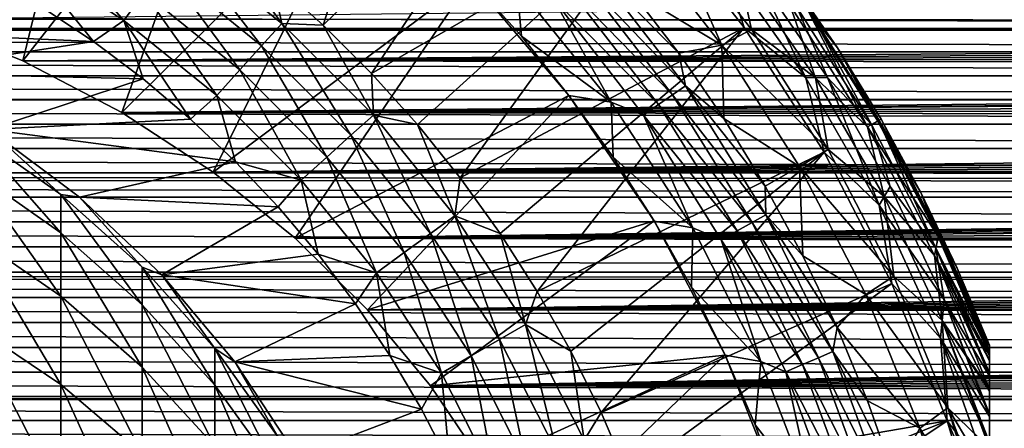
# Model space of a CAD drawing. Header units: metres. Extents: x -109 to 109, y -315 to 32.
# Tile 220 of 256: x 7.56 to 20.7, y 6.88 to 12.33. Entities that reach past the tile are written whole.
import ezdxf

# ---------------------------------------------------------------- set-up
doc = ezdxf.new("R2010")
doc.units = ezdxf.units.M
doc.layers.add('solid_K244242000C74_AAA', color=7, linetype='CONTINUOUS')

msp = doc.modelspace()

# ---------------------------------------------------------------- linework, layer by layer
at = {"layer": 'solid_K244242000C74_AAA'}
for points in [[(8.759111, 16.521742, 26.77269), (7.597766, 11.776995, 9.289907), (6.217652, 12.334525, 8.535777)], [(10.494328, 15.477696, 26.77269), (7.597766, 11.776995, 9.289907), (8.759111, 16.521742, 26.77269)], [(10.927036, 12.86428, 74.621323), (11.60747, 12.253836, 74.621323), (12.877735, 16.236397, 70.776672)], [(11.60747, 12.253836, 74.621323), (14.65399, 15.210876, 70.378677), (12.877735, 16.236397, 70.776672)], [(10.494328, 15.477696, 26.77269), (8.92115, 11.089507, 10.100636), (7.597766, 11.776995, 9.289907)], [(12.105998, 14.252537, 26.77269), (8.92115, 11.089507, 10.100636), (10.494328, 15.477696, 26.77269)], [(11.60747, 12.253836, 74.621323), (12.253856, 11.607448, 74.621323), (14.65399, 15.210876, 70.378677)], [(12.253856, 11.607448, 74.621323), (16.009871, 13.776582, 70.378677), (14.65399, 15.210876, 70.378677)], [(12.105998, 14.252537, 26.77269), (10.140698, 10.293558, 10.910667), (8.92115, 11.089507, 10.100636)], [(13.576224, 12.859865, 26.77269), (10.140698, 10.293558, 10.910667), (12.105998, 14.252537, 26.77269)], [(12.253856, 11.607448, 74.621323), (12.864301, 10.927012, 74.621323), (16.009871, 13.776582, 70.378677)], [(12.864301, 10.927012, 74.621323), (13.437012, 10.214526, 74.621323), (16.009871, 13.776582, 70.378677)], [(13.437012, 10.214526, 74.621323), (17.225948, 12.221984, 70.378677), (16.009871, 13.776582, 70.378677)], [(16.162102, 13.698686, 49.394741), (16.927326, 11.988038, 48.666901), (15.743877, 13.504731, 48.666901)], [(16.917242, 13.148757, 70.021858), (16.009871, 13.776582, 70.378677), (17.225948, 12.221984, 70.378677)], [(17.324877, 12.194924, 49.394741), (16.927326, 11.988038, 48.666901), (16.162102, 13.698686, 49.394741)], [(17.324877, 12.194924, 49.394741), (16.162102, 13.698686, 49.394741), (17.1362, 13.048773, 50.171173)], [(17.164658, 13.761341, 52.669994), (17.840405, 12.873228, 68.257362), (18.470243, 11.951991, 68.257362)], [(18.470243, 11.951991, 52.669994), (17.164658, 13.761341, 52.669994), (18.470243, 11.951991, 68.257362)], [(18.07947, 12.444816, 51.823185), (17.164658, 13.761341, 52.669994), (18.470243, 11.951991, 52.669994)], [(7.612633, 13.185468, 75.463287), (8.949187, 12.317499, 75.463287), (7.841757, 13.582321, 75.353462)], [(8.949187, 12.317499, 75.463287), (9.218538, 12.68823, 75.353462), (7.841757, 13.582321, 75.353462)], [(9.710632, 13.36554, 74.927048), (11.054516, 12.277284, 74.927048), (10.214553, 13.436992, 74.621323)], [(11.054516, 12.277284, 74.927048), (10.927036, 12.86428, 74.621323), (10.214553, 13.436992, 74.621323)], [(15.743877, 13.504731, 48.666901), (16.927326, 11.988038, 48.666901), (15.708991, 12.72089, 47.999088)], [(9.474458, 13.040473, 75.173233), (10.785657, 11.978685, 75.173233), (9.710632, 13.36554, 74.927048)], [(10.785657, 11.978685, 75.173233), (11.054516, 12.277284, 74.927048), (9.710632, 13.36554, 74.927048)], [(7.612633, 13.185468, 75.463287), (7.854376, 12.493521, 75.5), (8.542584, 12.033425, 75.5)], [(7.612633, 13.185468, 75.463287), (8.542584, 12.033425, 75.5), (8.949187, 12.317499, 75.463287)], [(18.046822, 11.549681, 70.021858), (16.917242, 13.148757, 70.021858), (17.225948, 12.221984, 70.378677)], [(17.388857, 12.935566, 69.620171), (16.917242, 13.148757, 70.021858), (18.046822, 11.549681, 70.021858)], [(76.5, 12.287281, 8.603646), (76.498627, 13.095736, 7.314486), (6.217652, 12.334525, 8.535777)], [(9.218538, 12.68823, 75.353462), (10.494319, 11.655122, 75.353462), (9.474458, 13.040473, 75.173233)], [(10.494319, 11.655122, 75.353462), (10.785657, 11.978685, 75.173233), (9.474458, 13.040473, 75.173233)], [(15.040671, 12.911992, 47.687546), (15.199203, 13.048087, 47.827229), (16.441275, 11.443464, 47.827229)], [(15.199203, 13.048087, 47.827229), (15.708991, 12.72089, 47.999088), (16.353222, 11.881311, 47.999088)], [(16.441275, 11.443464, 47.827229), (15.199203, 13.048087, 47.827229), (16.353222, 11.881311, 47.999088)], [(18.180094, 11.550066, 50.171173), (17.1362, 13.048773, 50.171173), (17.834654, 12.526278, 50.98468)], [(17.324877, 12.194924, 49.394741), (17.1362, 13.048773, 50.171173), (18.180094, 11.550066, 50.171173)], [(14.866669, 12.762616, 47.584705), (15.040671, 12.911992, 47.687546), (16.269787, 11.324106, 47.687546)], [(16.269787, 11.324106, 47.687546), (15.040671, 12.911992, 47.687546), (16.441275, 11.443464, 47.827229)], [(18.336138, 11.55367, 69.620171), (17.388857, 12.935566, 69.620171), (18.046822, 11.549681, 70.021858)], [(17.928749, 12.494584, 69.18486), (17.388857, 12.935566, 69.620171), (18.336138, 11.55367, 69.620171)], [(13.576224, 12.859865, 26.77269), (11.234891, 9.411287, 11.680225), (10.140698, 10.293558, 10.910667)], [(11.054516, 12.277284, 74.927048), (11.60747, 12.253836, 74.621323), (10.927036, 12.86428, 74.621323)], [(14.886925, 11.316778, 26.77269), (11.234891, 9.411287, 11.680225), (13.576224, 12.859865, 26.77269)], [(13.576224, 12.859865, 26.77269), (13.576116, 12.85998, 52.899998), (14.25243, 12.106124, 52.899998)], [(14.194144, 12.780308, 52.499996), (14.25243, 12.106124, 52.899998), (13.576116, 12.85998, 52.899998)], [(13.576224, 12.859865, 26.77269), (14.25243, 12.106124, 52.899998), (14.88694, 11.316758, 52.899998)], [(14.886925, 11.316778, 26.77269), (13.576224, 12.859865, 26.77269), (14.88694, 11.316758, 52.899998)], [(14.194144, 12.780308, 52.499996), (15.452178, 11.226762, 52.499996), (14.25243, 12.106124, 52.899998)], [(15.452178, 11.226762, 47.5), (15.452178, 11.226762, 52.499996), (14.194144, 12.780308, 52.499996)], [(15.452178, 11.226762, 47.5), (14.194144, 12.780308, 52.499996), (14.194144, 12.780308, 47.5)], [(15.452178, 11.226762, 47.5), (14.194144, 12.780308, 47.5), (14.682081, 12.604153, 47.521603)], [(14.682081, 12.604153, 47.521603), (14.866669, 12.762616, 47.584705), (16.081566, 11.1931, 47.584705)], [(16.081566, 11.1931, 47.584705), (14.866669, 12.762616, 47.584705), (16.269787, 11.324106, 47.687546)], [(18.10268, 12.436607, 68.726662), (18.470243, 11.951991, 68.257362), (17.840405, 12.873228, 68.257362)], [(2.99804, 12.649575, 75.5), (4.446231, 12.216003, 75.5), (7.854376, 12.493521, 75.5)], [(8.949187, 12.317499, 75.463287), (10.187692, 11.314578, 75.463287), (9.218538, 12.68823, 75.353462)], [(10.187692, 11.314578, 75.463287), (10.494319, 11.655122, 75.353462), (9.218538, 12.68823, 75.353462)], [(16.927326, 11.988038, 48.666901), (16.353222, 11.881311, 47.999088), (15.708991, 12.72089, 47.999088)], [(62.765682, 12.206783, -8.71748), (-62.765682, 12.206783, -8.71748), (-63.462784, 12.511379, -8.274382)], [(63.462784, 12.511379, -8.274382), (62.765682, 12.206783, -8.71748), (-63.462784, 12.511379, -8.274382)], [(4.446231, 12.216003, 75.5), (8.542584, 12.033425, 75.5), (7.854376, 12.493521, 75.5)], [(15.881893, 11.054124, 47.521603), (14.682081, 12.604153, 47.521603), (16.081566, 11.1931, 47.584705)], [(15.452178, 11.226762, 47.5), (14.682081, 12.604153, 47.521603), (15.881893, 11.054124, 47.521603)], [(18.874067, 10.897344, 50.98468), (17.834654, 12.526278, 50.98468), (18.07947, 12.444816, 51.823185)], [(18.180094, 11.550066, 50.171173), (17.834654, 12.526278, 50.98468), (18.874067, 10.897344, 50.98468)], [(18.925274, 10.926511, 69.18486), (17.928749, 12.494584, 69.18486), (18.336138, 11.55367, 69.620171)], [(18.10268, 12.436607, 68.726662), (17.928749, 12.494584, 69.18486), (18.925274, 10.926511, 69.18486)], [(19.00802, 10.974324, 51.823185), (18.07947, 12.444816, 51.823185), (18.470243, 11.951991, 52.669994)], [(18.874067, 10.897344, 50.98468), (18.07947, 12.444816, 51.823185), (19.00802, 10.974324, 51.823185)], [(19.020573, 10.981532, 68.726662), (18.470243, 11.951991, 68.257362), (18.10268, 12.436607, 68.726662)], [(19.020573, 10.981532, 68.726662), (18.10268, 12.436607, 68.726662), (18.925274, 10.926511, 69.18486)], [(76.5, 12.287281, 8.603646), (6.217652, 12.334525, 8.535777), (7.597766, 11.776995, 9.289907)], [(76.08654, 12.145227, 8.803037), (76.5, 12.287281, 8.603646), (7.597766, 11.776995, 9.289907)], [(8.949187, 12.317499, 75.463287), (8.542584, 12.033425, 75.5), (9.204226, 11.535245, 75.5)], [(8.949187, 12.317499, 75.463287), (9.204226, 11.535245, 75.5), (9.836861, 11.000692, 75.5)], [(8.949187, 12.317499, 75.463287), (9.836861, 11.000692, 75.5), (10.187692, 11.314578, 75.463287)], [(10.785657, 11.978685, 75.173233), (11.978685, 10.785657, 75.173233), (11.054516, 12.277284, 74.927048)], [(11.054516, 12.277284, 74.927048), (12.277284, 11.054516, 74.927048), (11.60747, 12.253836, 74.621323)], [(11.978685, 10.785657, 75.173233), (12.277284, 11.054516, 74.927048), (11.054516, 12.277284, 74.927048)], [(12.277284, 11.054516, 74.927048), (12.253856, 11.607448, 74.621323), (11.60747, 12.253836, 74.621323)], [(13.437012, 10.214526, 74.621323), (13.970309, 9.472079, 74.621323), (17.225948, 12.221984, 70.378677)], [(13.970309, 9.472079, 74.621323), (14.462628, 8.701852, 74.621323), (17.225948, 12.221984, 70.378677)], [(14.462628, 8.701852, 74.621323), (18.291599, 10.560659, 70.378677), (17.225948, 12.221984, 70.378677)], [(18.046822, 11.549681, 70.021858), (17.225948, 12.221984, 70.378677), (18.291599, 10.560659, 70.378677)], [(62.708042, 12.18055, -8.754097), (-62.728733, 12.189986, -8.740952), (-62.765682, 12.206783, -8.71748)], [(62.765682, 12.206783, -8.71748), (62.708042, 12.18055, -8.754097), (-62.765682, 12.206783, -8.71748)], [(62.103817, 11.895214, -9.138046), (-62.103817, 11.895214, -9.138046), (-62.728733, 12.189986, -8.740952)], [(62.708042, 12.18055, -8.754097), (62.103817, 11.895214, -9.138046), (-62.728733, 12.189986, -8.740952)], [(4.446231, 12.216003, 75.5), (5.834444, 11.617196, 75.5), (8.542584, 12.033425, 75.5)], [(75.683411, 12.003826, 8.994897), (76.08654, 12.145227, 8.803037), (7.597766, 11.776995, 9.289907)], [(15.452178, 11.226762, 52.499996), (14.88694, 11.316758, 52.899998), (14.25243, 12.106124, 52.899998)], [(18.348188, 10.592996, 49.394741), (16.927326, 11.988038, 48.666901), (17.324877, 12.194924, 49.394741)], [(18.348188, 10.592996, 49.394741), (17.324877, 12.194924, 49.394741), (18.180094, 11.550066, 50.171173)], [(5.834444, 11.617196, 75.5), (9.204226, 11.535245, 75.5), (8.542584, 12.033425, 75.5)], [(75.290611, 11.863361, 9.17936), (75.683411, 12.003826, 8.994897), (7.597766, 11.776995, 9.289907)], [(10.494319, 11.655122, 75.353462), (11.655122, 10.494319, 75.353462), (10.785657, 11.978685, 75.173233)], [(11.655122, 10.494319, 75.353462), (11.978685, 10.785657, 75.173233), (10.785657, 11.978685, 75.173233)], [(16.927326, 11.988038, 48.666901), (16.952631, 11.009167, 47.999088), (16.353222, 11.881311, 47.999088)], [(16.927326, 11.988038, 48.666901), (17.96517, 10.368226, 48.666901), (16.952631, 11.009167, 47.999088)], [(18.348188, 10.592996, 49.394741), (17.96517, 10.368226, 48.666901), (16.927326, 11.988038, 48.666901)], [(61.477116, 11.578236, -9.53648), (-61.477116, 11.578236, -9.53648), (-62.103817, 11.895214, -9.138046)], [(62.103817, 11.895214, -9.138046), (61.477116, 11.578236, -9.53648), (-62.103817, 11.895214, -9.138046)], [(74.90818, 11.724131, 9.356536), (75.290611, 11.863361, 9.17936), (7.597766, 11.776995, 9.289907)], [(16.441275, 11.443464, 47.827229), (16.353222, 11.881311, 47.999088), (16.952631, 11.009167, 47.999088)], [(18.470243, 11.951991, 52.669994), (19.052559, 11, 68.257362), (19.58585, 10.019705, 68.257362)], [(19.58585, 10.019705, 52.669994), (18.470243, 11.951991, 52.669994), (19.58585, 10.019705, 68.257362)], [(18.470243, 11.951991, 52.669994), (18.470243, 11.951991, 68.257362), (19.052559, 11, 68.257362)], [(19.020573, 10.981532, 68.726662), (19.052559, 11, 68.257362), (18.470243, 11.951991, 68.257362)], [(19.00802, 10.974324, 51.823185), (18.470243, 11.951991, 52.669994), (19.58585, 10.019705, 52.669994)], [(74.90818, 11.724131, 9.356536), (7.597766, 11.776995, 9.289907), (8.92115, 11.089507, 10.100636)], [(74.563881, 11.596826, 9.513865), (74.90818, 11.724131, 9.356536), (8.92115, 11.089507, 10.100636)], [(60.893223, 11.261897, -9.908061), (-60.912346, 11.272604, -9.895878), (-61.477116, 11.578236, -9.53648)], [(61.477116, 11.578236, -9.53648), (60.893223, 11.261897, -9.908061), (-61.477116, 11.578236, -9.53648)], [(5.834444, 11.617196, 75.5), (7.143571, 10.861359, 75.5), (9.204226, 11.535245, 75.5)], [(74.41507, 11.541227, 9.581236), (74.563881, 11.596826, 9.513865), (8.92115, 11.089507, 10.100636)], [(10.187692, 11.314578, 75.463287), (11.314578, 10.187692, 75.463287), (10.494319, 11.655122, 75.353462)], [(11.314578, 10.187692, 75.463287), (11.655122, 10.494319, 75.353462), (10.494319, 11.655122, 75.353462)], [(12.277284, 11.054516, 74.927048), (12.864301, 10.927012, 74.621323), (12.253856, 11.607448, 74.621323)], [(7.143571, 10.861359, 75.5), (9.836861, 11.000692, 75.5), (9.204226, 11.535245, 75.5)], [(73.939682, 11.361181, 9.794057), (74.41507, 11.541227, 9.581236), (8.92115, 11.089507, 10.100636)], [(16.269787, 11.324106, 47.687546), (16.441275, 11.443464, 47.827229), (17.514635, 9.721416, 47.827229)], [(16.441275, 11.443464, 47.827229), (16.952631, 11.009167, 47.999088), (17.505573, 10.106847, 47.999088)], [(17.514635, 9.721416, 47.827229), (16.441275, 11.443464, 47.827229), (17.505573, 10.106847, 47.999088)], [(18.336138, 11.55367, 69.620171), (18.046822, 11.549681, 70.021858), (19.025723, 9.854174, 70.021858)], [(19.025723, 9.854174, 70.021858), (18.046822, 11.549681, 70.021858), (18.291599, 10.560659, 70.378677)], [(19.093264, 9.968307, 50.171173), (18.180094, 11.550066, 50.171173), (18.874067, 10.897344, 50.98468)], [(18.348188, 10.592996, 49.394741), (18.180094, 11.550066, 50.171173), (19.093264, 9.968307, 50.171173)], [(19.17384, 10.102729, 69.620171), (18.336138, 11.55367, 69.620171), (19.025723, 9.854174, 70.021858)], [(18.925274, 10.926511, 69.18486), (18.336138, 11.55367, 69.620171), (19.17384, 10.102729, 69.620171)], [(73.480316, 11.183306, 9.996683), (73.939682, 11.361181, 9.794057), (8.92115, 11.089507, 10.100636)], [(10.187692, 11.314578, 75.463287), (9.836861, 11.000692, 75.5), (10.438251, 10.431788, 75.5)], [(10.187692, 11.314578, 75.463287), (10.438251, 10.431788, 75.5), (11.314578, 10.187692, 75.463287)], [(14.886925, 11.316778, 26.77269), (12.200417, 8.458139, 12.387893), (11.234891, 9.411287, 11.680225)], [(16.023153, 9.640984, 26.77269), (12.200417, 8.458139, 12.387893), (14.886925, 11.316778, 26.77269)], [(14.886925, 11.316778, 26.77269), (14.88694, 11.316758, 52.899998), (15.477784, 10.494198, 52.899998)], [(16.023153, 9.640984, 26.77269), (14.886925, 11.316778, 26.77269), (15.477784, 10.494198, 52.899998)], [(15.452178, 11.226762, 52.499996), (15.477784, 10.494198, 52.899998), (14.88694, 11.316758, 52.899998)], [(16.081566, 11.1931, 47.584705), (16.269787, 11.324106, 47.687546), (17.331953, 9.620018, 47.687546)], [(17.331953, 9.620018, 47.687546), (16.269787, 11.324106, 47.687546), (17.514635, 9.721416, 47.827229)], [(60.885223, 11.257409, -9.913159), (-60.885223, 11.257409, -9.913159), (-60.912346, 11.272604, -9.895878)], [(60.893223, 11.261897, -9.908061), (60.885223, 11.257409, -9.913159), (-60.912346, 11.272604, -9.895878)], [(60.328918, 10.934498, -10.26824), (-60.328918, 10.934498, -10.26824), (-60.885223, 11.257409, -9.913159)], [(60.885223, 11.257409, -9.913159), (60.328918, 10.934498, -10.26824), (-60.885223, 11.257409, -9.913159)], [(73.037918, 11.007906, 10.189505), (73.480316, 11.183306, 9.996683), (8.92115, 11.089507, 10.100636)], [(15.452178, 11.226762, 52.499996), (16.541107, 9.549963, 52.499996), (15.477784, 10.494198, 52.899998)], [(16.541107, 9.549963, 47.5), (16.541107, 9.549963, 52.499996), (15.452178, 11.226762, 52.499996)], [(16.541107, 9.549963, 47.5), (15.452178, 11.226762, 52.499996), (15.452178, 11.226762, 47.5)], [(16.541107, 9.549963, 47.5), (15.452178, 11.226762, 47.5), (15.881893, 11.054124, 47.521603)], [(15.881893, 11.054124, 47.521603), (16.081566, 11.1931, 47.584705), (17.131443, 9.508726, 47.584705)], [(17.131443, 9.508726, 47.584705), (16.081566, 11.1931, 47.584705), (17.331953, 9.620018, 47.687546)], [(73.037918, 11.007906, 10.189505), (8.92115, 11.089507, 10.100636), (10.140698, 10.293558, 10.910667)], [(11.978685, 10.785657, 75.173233), (13.040473, 9.474458, 75.173233), (12.277284, 11.054516, 74.927048)], [(12.277284, 11.054516, 74.927048), (13.36554, 9.710632, 74.927048), (12.864301, 10.927012, 74.621323)], [(13.040473, 9.474458, 75.173233), (13.36554, 9.710632, 74.927048), (12.277284, 11.054516, 74.927048)], [(16.918736, 9.390664, 47.521603), (15.881893, 11.054124, 47.521603), (17.131443, 9.508726, 47.584705)], [(16.541107, 9.549963, 47.5), (15.881893, 11.054124, 47.521603), (16.918736, 9.390664, 47.521603)], [(59.80566, 10.609488, -10.603715), (-59.80566, 10.609488, -10.603715), (-60.328918, 10.934498, -10.26824)], [(60.328918, 10.934498, -10.26824), (59.80566, 10.609488, -10.603715), (-60.328918, 10.934498, -10.26824)], [(7.143571, 10.861359, 75.5), (10.438251, 10.431788, 75.5), (9.836861, 11.000692, 75.5)], [(72.645859, 10.850816, 10.35663), (73.037918, 11.007906, 10.189505), (10.140698, 10.293558, 10.910667)], [(13.36554, 9.710632, 74.927048), (13.437012, 10.214526, 74.621323), (12.864301, 10.927012, 74.621323)], [(17.96517, 10.368226, 48.666901), (17.505573, 10.106847, 47.999088), (16.952631, 11.009167, 47.999088)], [(18.874067, 10.897344, 50.98468), (19.00802, 10.974324, 51.823185), (19.817232, 9.434931, 51.823185)], [(19.020573, 10.981532, 68.726662), (18.925274, 10.926511, 69.18486), (19.785004, 9.279456, 69.18486)], [(19.785004, 9.279456, 69.18486), (18.925274, 10.926511, 69.18486), (19.17384, 10.102729, 69.620171)], [(19.817232, 9.434931, 51.823185), (19.00802, 10.974324, 51.823185), (19.58585, 10.019705, 52.669994)], [(19.821758, 9.459076, 68.726662), (19.052559, 11, 68.257362), (19.020573, 10.981532, 68.726662)], [(19.821758, 9.459076, 68.726662), (19.020573, 10.981532, 68.726662), (19.785004, 9.279456, 69.18486)], [(19.821758, 9.459076, 68.726662), (19.58585, 10.019705, 68.257362), (19.052559, 11, 68.257362)], [(7.143617, 10.861341, 99.5), (6.916417, 10.834763, 103.894295), (8.105368, 9.993757, 103.828102)], [(8.105368, 9.483974, 108.133797), (8.105368, 9.993757, 103.828102), (6.916417, 10.834763, 103.894295)], [(6.916417, 10.317183, 108.265831), (8.105368, 9.483974, 108.133797), (6.916417, 10.834763, 103.894295)], [(7.143571, 10.861359, 75.5), (8.356299, 9.958525, 75.5), (10.438251, 10.431788, 75.5)], [(8.356239, 9.958578, 99.5), (8.356299, 9.958525, 75.5), (7.143571, 10.861359, 75.5)], [(8.356239, 9.958578, 99.5), (7.143571, 10.861359, 75.5), (7.143617, 10.861341, 99.5)], [(8.356239, 9.958578, 99.5), (7.143617, 10.861341, 99.5), (8.105368, 9.993757, 103.828102)], [(72.610527, 10.836659, 10.371442), (72.645859, 10.850816, 10.35663), (10.140698, 10.293558, 10.910667)], [(72.196281, 10.67113, 10.541678), (72.610527, 10.836659, 10.371442), (10.140698, 10.293558, 10.910667)], [(11.655122, 10.494319, 75.353462), (12.68823, 9.218538, 75.353462), (11.978685, 10.785657, 75.173233)], [(12.68823, 9.218538, 75.353462), (13.040473, 9.474458, 75.173233), (11.978685, 10.785657, 75.173233)], [(19.765112, 9.182746, 50.98468), (18.874067, 10.897344, 50.98468), (19.817232, 9.434931, 51.823185)], [(19.093264, 9.968307, 50.171173), (18.874067, 10.897344, 50.98468), (19.765112, 9.182746, 50.98468)], [(71.79599, 10.5114, 10.700956), (72.196281, 10.67113, 10.541678), (10.140698, 10.293558, 10.910667)], [(59.314381, 10.282949, -10.920667), (-59.314381, 10.282949, -10.920667), (-59.80566, 10.609488, -10.603715)], [(59.80566, 10.609488, -10.603715), (59.314381, 10.282949, -10.920667), (-59.80566, 10.609488, -10.603715)], [(14.462628, 8.701852, 74.621323), (14.912525, 7.906099, 74.621323), (18.291599, 10.560659, 70.378677)], [(14.912525, 7.906099, 74.621323), (15.318683, 7.087157, 74.621323), (18.291599, 10.560659, 70.378677)], [(15.318683, 7.087157, 74.621323), (19.197523, 8.807116, 70.378677), (18.291599, 10.560659, 70.378677)], [(19.223797, 8.905794, 49.394741), (17.96517, 10.368226, 48.666901), (18.348188, 10.592996, 49.394741)], [(19.025723, 9.854174, 70.021858), (18.291599, 10.560659, 70.378677), (19.197523, 8.807116, 70.378677)], [(19.223797, 8.905794, 49.394741), (18.348188, 10.592996, 49.394741), (19.093264, 9.968307, 50.171173)], [(8.356299, 9.958525, 75.5), (11.007166, 9.82964, 75.5), (10.438251, 10.431788, 75.5)], [(71.408989, 10.357245, 10.850229), (71.79599, 10.5114, 10.700956), (10.140698, 10.293558, 10.910667)], [(11.314578, 10.187692, 75.463287), (10.438251, 10.431788, 75.5), (11.007166, 9.82964, 75.5)], [(11.314578, 10.187692, 75.463287), (12.317499, 8.949187, 75.463287), (11.655122, 10.494319, 75.353462)], [(12.317499, 8.949187, 75.463287), (12.68823, 9.218538, 75.353462), (11.655122, 10.494319, 75.353462)], [(16.023153, 9.640984, 26.77269), (15.477784, 10.494198, 52.899998), (16.02323, 9.640857, 52.899998)], [(16.541107, 9.549963, 52.499996), (16.02323, 9.640857, 52.899998), (15.477784, 10.494198, 52.899998)], [(59.155979, 10.172608, -11.023522), (-59.174713, 10.185795, -11.011339), (-59.314381, 10.282949, -10.920667)], [(59.314381, 10.282949, -10.920667), (59.155979, 10.172608, -11.023522), (-59.314381, 10.282949, -10.920667)], [(8.105368, 8.637606, 112.386162), (8.105368, 9.483974, 108.133797), (6.916417, 10.317183, 108.265831)], [(6.916417, 9.45787, 112.583229), (8.105368, 8.637606, 112.386162), (6.916417, 10.317183, 108.265831)], [(71.035255, 10.209102, 10.989734), (71.408989, 10.357245, 10.850229), (10.140698, 10.293558, 10.910667)], [(71.035255, 10.209102, 10.989734), (10.140698, 10.293558, 10.910667), (11.234891, 9.411287, 11.680225)], [(17.96517, 10.368226, 48.666901), (18.010534, 9.176826, 47.999088), (17.505573, 10.106847, 47.999088)], [(17.96517, 10.368226, 48.666901), (18.84848, 8.659228, 48.666901), (18.010534, 9.176826, 47.999088)], [(19.223797, 8.905794, 49.394741), (18.84848, 8.659228, 48.666901), (17.96517, 10.368226, 48.666901)], [(58.856846, 9.956936, -11.218709), (-58.856846, 9.956936, -11.218709), (-59.174713, 10.185795, -11.011339)], [(59.155979, 10.172608, -11.023522), (58.856846, 9.956936, -11.218709), (-59.174713, 10.185795, -11.011339)], [(11.314578, 10.187692, 75.463287), (11.007166, 9.82964, 75.5), (11.541083, 9.196871, 75.5)], [(70.852081, 10.136901, 11.056366), (71.035255, 10.209102, 10.989734), (11.234891, 9.411287, 11.680225)], [(70.674698, 10.06716, 11.119905), (70.852081, 10.136901, 11.056366), (11.234891, 9.411287, 11.680225)], [(11.314578, 10.187692, 75.463287), (11.541083, 9.196871, 75.5), (12.317499, 8.949187, 75.463287)], [(13.36554, 9.710632, 74.927048), (13.970309, 9.472079, 74.621323), (13.437012, 10.214526, 74.621323)], [(8.356239, 9.958578, 99.5), (8.105368, 9.993757, 103.828102), (9.192389, 9.025331, 103.751884)], [(9.192389, 8.524524, 107.981758), (9.192389, 9.025331, 103.751884), (8.105368, 9.993757, 103.828102)], [(8.105368, 9.483974, 108.133797), (9.192389, 8.524524, 107.981758), (8.105368, 9.993757, 103.828102)], [(70.325645, 9.930139, 11.242435), (70.674698, 10.06716, 11.119905), (11.234891, 9.411287, 11.680225)], [(17.514635, 9.721416, 47.827229), (17.505573, 10.106847, 47.999088), (18.010534, 9.176826, 47.999088)], [(19.896955, 8.591413, 69.620171), (19.17384, 10.102729, 69.620171), (19.025723, 9.854174, 70.021858)], [(19.785004, 9.279456, 69.18486), (19.17384, 10.102729, 69.620171), (19.896955, 8.591413, 69.620171)], [(19.58585, 10.019705, 52.669994), (20.5, 7.98436, 68.257362), (20.5, 7.98436, 52.669994)], [(19.817232, 9.434931, 51.823185), (19.58585, 10.019705, 52.669994), (20.5, 7.98436, 52.669994)], [(19.58585, 10.019705, 52.669994), (20.068745, 9.013629, 68.257362), (20.5, 7.98436, 68.257362)], [(19.58585, 10.019705, 52.669994), (19.58585, 10.019705, 68.257362), (20.068745, 9.013629, 68.257362)], [(19.821758, 9.459076, 68.726662), (20.068745, 9.013629, 68.257362), (19.58585, 10.019705, 68.257362)], [(58.425995, 9.628519, -11.501809), (-58.425995, 9.628519, -11.501809), (-58.856846, 9.956936, -11.218709)], [(58.856846, 9.956936, -11.218709), (58.425995, 9.628519, -11.501809), (-58.856846, 9.956936, -11.218709)], [(9.455857, 8.921142, 99.5), (8.356299, 9.958525, 75.5), (8.356239, 9.958578, 99.5)], [(9.455857, 8.921142, 99.5), (8.356239, 9.958578, 99.5), (9.192389, 9.025331, 103.751884)], [(8.356299, 9.958525, 75.5), (9.455807, 8.921181, 75.5), (11.007166, 9.82964, 75.5)], [(9.455857, 8.921142, 99.5), (9.455807, 8.921181, 75.5), (8.356299, 9.958525, 75.5)], [(69.988052, 9.798348, 11.35748), (70.325645, 9.930139, 11.242435), (11.234891, 9.411287, 11.680225)], [(19.869141, 8.314872, 50.171173), (19.093264, 9.968307, 50.171173), (19.765112, 9.182746, 50.98468)], [(19.223797, 8.905794, 49.394741), (19.093264, 9.968307, 50.171173), (19.869141, 8.314872, 50.171173)], [(9.455807, 8.921181, 75.5), (11.541083, 9.196871, 75.5), (11.007166, 9.82964, 75.5)], [(69.502686, 9.61001, 11.517279), (69.988052, 9.798348, 11.35748), (11.234891, 9.411287, 11.680225)], [(19.845776, 8.076392, 70.021858), (19.025723, 9.854174, 70.021858), (19.197523, 8.807116, 70.378677)], [(19.896955, 8.591413, 69.620171), (19.025723, 9.854174, 70.021858), (19.845776, 8.076392, 70.021858)], [(58.016609, 9.294883, -11.773069), (-58.016609, 9.294883, -11.773069), (-58.425995, 9.628519, -11.501809)], [(58.425995, 9.628519, -11.501809), (58.016609, 9.294883, -11.773069), (-58.425995, 9.628519, -11.501809)], [(69.041283, 9.431324, 11.664053), (69.502686, 9.61001, 11.517279), (11.234891, 9.411287, 11.680225)], [(16.023153, 9.640984, 26.77269), (13.040693, 7.443661, 13.022746), (12.200417, 8.458139, 12.387893)], [(13.040473, 9.474458, 75.173233), (13.959386, 8.059456, 75.173233), (13.36554, 9.710632, 74.927048)], [(16.971727, 7.85178, 26.77269), (13.040693, 7.443661, 13.022746), (16.023153, 9.640984, 26.77269)], [(13.36554, 9.710632, 74.927048), (14.307359, 8.260358, 74.927048), (13.970309, 9.472079, 74.621323)], [(13.959386, 8.059456, 75.173233), (14.307359, 8.260358, 74.927048), (13.36554, 9.710632, 74.927048)], [(16.023153, 9.640984, 26.77269), (16.521675, 8.759238, 52.899998), (16.971661, 7.851926, 52.899998)], [(16.971727, 7.85178, 26.77269), (16.023153, 9.640984, 26.77269), (16.971661, 7.851926, 52.899998)], [(16.023153, 9.640984, 26.77269), (16.02323, 9.640857, 52.899998), (16.521675, 8.759238, 52.899998)], [(16.541107, 9.549963, 52.499996), (16.521675, 8.759238, 52.899998), (16.02323, 9.640857, 52.899998)], [(17.131443, 9.508726, 47.584705), (17.331953, 9.620018, 47.687546), (18.216269, 7.817217, 47.687546)], [(17.331953, 9.620018, 47.687546), (17.514635, 9.721416, 47.827229), (18.408272, 7.899612, 47.827229)], [(18.216269, 7.817217, 47.687546), (17.331953, 9.620018, 47.687546), (18.408272, 7.899612, 47.827229)], [(17.514635, 9.721416, 47.827229), (18.010534, 9.176826, 47.999088), (18.466129, 8.22165, 47.999088)], [(18.408272, 7.899612, 47.827229), (17.514635, 9.721416, 47.827229), (18.466129, 8.22165, 47.999088)], [(9.192389, 7.69306, 112.159241), (9.192389, 8.524524, 107.981758), (8.105368, 9.483974, 108.133797)], [(8.105368, 8.637606, 112.386162), (9.192389, 7.69306, 112.159241), (8.105368, 9.483974, 108.133797)], [(12.68823, 9.218538, 75.353462), (13.582321, 7.841757, 75.353462), (13.040473, 9.474458, 75.173233)], [(13.582321, 7.841757, 75.353462), (13.959386, 8.059456, 75.173233), (13.040473, 9.474458, 75.173233)], [(14.307359, 8.260358, 74.927048), (14.462628, 8.701852, 74.621323), (13.970309, 9.472079, 74.621323)], [(16.541107, 9.549963, 52.499996), (17.448751, 7.768595, 52.499996), (16.521675, 8.759238, 52.899998)], [(17.448751, 7.768595, 47.5), (17.448751, 7.768595, 52.499996), (16.541107, 9.549963, 52.499996)], [(17.448751, 7.768595, 47.5), (16.541107, 9.549963, 52.499996), (16.541107, 9.549963, 47.5)], [(17.448751, 7.768595, 47.5), (16.541107, 9.549963, 47.5), (16.918736, 9.390664, 47.521603)], [(16.918736, 9.390664, 47.521603), (17.131443, 9.508726, 47.584705), (18.005529, 7.726781, 47.584705)], [(18.005529, 7.726781, 47.584705), (17.131443, 9.508726, 47.584705), (18.216269, 7.817217, 47.687546)], [(8.105368, 7.459882, 116.558914), (8.105368, 8.637606, 112.386162), (6.916417, 9.45787, 112.583229)], [(6.916417, 8.262137, 116.819794), (8.105368, 7.459882, 116.558914), (6.916417, 9.45787, 112.583229)], [(68.997948, 9.414602, 11.677554), (69.041283, 9.431324, 11.664053), (11.234891, 9.411287, 11.680225)], [(68.602913, 9.262532, 11.798537), (68.997948, 9.414602, 11.677554), (11.234891, 9.411287, 11.680225)], [(68.602913, 9.262532, 11.798537), (11.234891, 9.411287, 11.680225), (12.200417, 8.458139, 12.387893)], [(17.781969, 7.630844, 47.521603), (16.918736, 9.390664, 47.521603), (18.005529, 7.726781, 47.584705)], [(17.448751, 7.768595, 47.5), (16.918736, 9.390664, 47.521603), (17.781969, 7.630844, 47.521603)], [(19.765112, 9.182746, 50.98468), (19.817232, 9.434931, 51.823185), (20.5, 7.841811, 51.823906)], [(20.5, 7.882417, 68.725754), (19.821758, 9.459076, 68.726662), (19.785004, 9.279456, 69.18486)], [(19.817232, 9.434931, 51.823185), (20.5, 7.98436, 52.669994), (20.5, 7.961788, 52.331493)], [(19.817232, 9.434931, 51.823185), (20.5, 7.961788, 52.331493), (20.5, 7.893272, 51.991886)], [(19.817232, 9.434931, 51.823185), (20.5, 7.893272, 51.991886), (20.5, 7.841811, 51.823906)], [(20.5, 7.882417, 68.725754), (20.068745, 9.013629, 68.257362), (19.821758, 9.459076, 68.726662)], [(57.631374, 8.95806, -12.031341), (-57.631374, 8.95806, -12.031341), (-58.016609, 9.294883, -11.773069)], [(58.016609, 9.294883, -11.773069), (57.631374, 8.95806, -12.031341), (-58.016609, 9.294883, -11.773069)], [(68.185959, 9.103833, 11.921419), (68.602913, 9.262532, 11.798537), (12.200417, 8.458139, 12.387893)], [(12.317499, 8.949187, 75.463287), (13.185468, 7.612633, 75.463287), (12.68823, 9.218538, 75.353462)], [(13.185468, 7.612633, 75.463287), (13.582321, 7.841757, 75.353462), (12.68823, 9.218538, 75.353462)], [(20.5, 7.570402, 69.184456), (19.785004, 9.279456, 69.18486), (19.896955, 8.591413, 69.620171)], [(20.5, 7.614206, 69.136108), (19.785004, 9.279456, 69.18486), (20.5, 7.570402, 69.184456)], [(20.5, 7.786696, 68.905823), (19.785004, 9.279456, 69.18486), (20.5, 7.614206, 69.136108)], [(20.5, 7.786696, 68.905823), (20.5, 7.882417, 68.725754), (19.785004, 9.279456, 69.18486)], [(9.455807, 8.921181, 75.5), (12.038725, 8.535139, 75.5), (11.541083, 9.196871, 75.5)], [(12.317499, 8.949187, 75.463287), (11.541083, 9.196871, 75.5), (12.038725, 8.535139, 75.5)], [(67.790894, 8.952712, 12.035321), (68.185959, 9.103833, 11.921419), (12.200417, 8.458139, 12.387893)], [(18.84848, 8.659228, 48.666901), (18.466129, 8.22165, 47.999088), (18.010534, 9.176826, 47.999088)], [(19.765112, 9.182746, 50.98468), (20.5, 7.841811, 51.823906), (20.5, 7.775713, 51.648682)], [(19.765112, 9.182746, 50.98468), (20.5, 7.775713, 51.648682), (20.5, 7.604624, 51.301743)], [(19.765112, 9.182746, 50.98468), (20.5, 7.604624, 51.301743), (20.5, 7.398591, 50.985054)], [(19.869141, 8.314872, 50.171173), (19.765112, 9.182746, 50.98468), (20.5, 7.398591, 50.985054)], [(57.521927, 8.858175, -12.10507), (-57.539421, 8.874265, -12.09328), (-57.631374, 8.95806, -12.031341)], [(57.631374, 8.95806, -12.031341), (57.521927, 8.858175, -12.10507), (-57.631374, 8.95806, -12.031341)], [(9.455857, 8.921142, 99.5), (9.192389, 9.025331, 103.751884), (10.163809, 7.941661, 103.666595)], [(10.163809, 7.4509, 107.81163), (10.163809, 7.941661, 103.666595), (9.192389, 9.025331, 103.751884)], [(9.192389, 8.524524, 107.981758), (10.163809, 7.4509, 107.81163), (9.192389, 9.025331, 103.751884)], [(12.317499, 8.949187, 75.463287), (12.038725, 8.535139, 75.5), (12.498758, 7.846035, 75.5)], [(67.417877, 8.807582, 12.141932), (67.790894, 8.952712, 12.035321), (12.200417, 8.458139, 12.387893)], [(12.317499, 8.949187, 75.463287), (12.498758, 7.846035, 75.5), (13.185468, 7.612633, 75.463287)], [(20.5, 7.963974, 68.467682), (20.5, 7.98436, 68.257362), (20.068745, 9.013629, 68.257362)], [(20.5, 7.900435, 68.682602), (20.068745, 9.013629, 68.257362), (20.5, 7.882417, 68.725754)], [(20.5, 7.963974, 68.467682), (20.068745, 9.013629, 68.257362), (20.5, 7.900435, 68.682602)], [(57.270164, 8.621232, -12.274949), (-57.270164, 8.621232, -12.274949), (-57.539421, 8.874265, -12.09328)], [(57.521927, 8.858175, -12.10507), (57.270164, 8.621232, -12.274949), (-57.539421, 8.874265, -12.09328)], [(9.455807, 8.921181, 75.5), (10.427655, 7.762985, 75.5), (12.038725, 8.535139, 75.5)], [(10.427602, 7.763062, 99.5), (10.427655, 7.762985, 75.5), (9.455807, 8.921181, 75.5)], [(10.427602, 7.763062, 99.5), (9.455807, 8.921181, 75.5), (9.455857, 8.921142, 99.5)], [(10.427602, 7.763062, 99.5), (9.455857, 8.921142, 99.5), (10.163809, 7.941661, 103.666595)], [(67.066292, 8.669067, 12.241212), (67.417877, 8.807582, 12.141932), (12.200417, 8.458139, 12.387893)], [(15.318683, 7.087157, 74.621323), (15.679908, 6.247424, 74.621323), (19.197523, 8.807116, 70.378677)], [(15.679908, 6.247424, 74.621323), (19.935804, 6.976664, 70.378677), (19.197523, 8.807116, 70.378677)], [(19.944656, 7.146902, 49.394741), (18.84848, 8.659228, 48.666901), (19.223797, 8.905794, 49.394741)], [(19.845776, 8.076392, 70.021858), (19.197523, 8.807116, 70.378677), (19.935804, 6.976664, 70.378677)], [(19.944656, 7.146902, 49.394741), (19.223797, 8.905794, 49.394741), (19.869141, 8.314872, 50.171173)], [(14.307359, 8.260358, 74.927048), (14.912525, 7.906099, 74.621323), (14.462628, 8.701852, 74.621323)], [(17.448751, 7.768595, 52.499996), (16.971661, 7.851926, 52.899998), (16.521675, 8.759238, 52.899998)], [(56.933109, 8.286465, -12.50338), (-56.933109, 8.286465, -12.50338), (-57.270164, 8.621232, -12.274949)], [(57.270164, 8.621232, -12.274949), (56.933109, 8.286465, -12.50338), (-57.270164, 8.621232, -12.274949)], [(9.192389, 6.536077, 116.258514), (9.192389, 7.69306, 112.159241), (8.105368, 8.637606, 112.386162)], [(8.105368, 7.459882, 116.558914), (9.192389, 6.536077, 116.258514), (8.105368, 8.637606, 112.386162)], [(66.73632, 8.537152, 12.333573), (67.066292, 8.669067, 12.241212), (12.200417, 8.458139, 12.387893)], [(18.84848, 8.659228, 48.666901), (19.56966, 6.875745, 48.666901), (18.466129, 8.22165, 47.999088)], [(19.944656, 7.146902, 49.394741), (19.56966, 6.875745, 48.666901), (18.84848, 8.659228, 48.666901)], [(20.5, 7.032146, 69.620239), (19.896955, 8.591413, 69.620171), (19.845776, 8.076392, 70.021858)], [(20.5, 7.070282, 69.595604), (19.896955, 8.591413, 69.620171), (20.5, 7.032146, 69.620239)], [(20.5, 7.376679, 69.368027), (19.896955, 8.591413, 69.620171), (20.5, 7.070282, 69.595604)], [(20.5, 7.376679, 69.368027), (20.5, 7.570402, 69.184456), (19.896955, 8.591413, 69.620171)], [(10.163809, 6.636114, 111.905312), (10.163809, 7.4509, 107.81163), (9.192389, 8.524524, 107.981758)], [(9.192389, 7.69306, 112.159241), (10.163809, 6.636114, 111.905312), (9.192389, 8.524524, 107.981758)], [(10.427655, 7.762985, 75.5), (12.498758, 7.846035, 75.5), (12.038725, 8.535139, 75.5)], [(66.569733, 8.471011, 12.379094), (66.73632, 8.537152, 12.333573), (12.200417, 8.458139, 12.387893)], [(66.424644, 8.413687, 12.418127), (66.569733, 8.471011, 12.379094), (12.200417, 8.458139, 12.387893)], [(66.424644, 8.413687, 12.418127), (12.200417, 8.458139, 12.387893), (13.040693, 7.443661, 13.022746)], [(66.130768, 8.299063, 12.495021), (66.424644, 8.413687, 12.418127), (13.040693, 7.443661, 13.022746)], [(56.620197, 7.953593, -12.717718), (-56.620197, 7.953593, -12.717718), (-56.933109, 8.286465, -12.50338)], [(56.933109, 8.286465, -12.50338), (56.620197, 7.953593, -12.717718), (-56.933109, 8.286465, -12.50338)], [(65.847389, 8.196928, 12.56226), (66.130768, 8.299063, 12.495021), (13.040693, 7.443661, 13.022746)], [(19.869141, 8.314872, 50.171173), (20.5, 7.398591, 50.985054), (20.5, 7.372821, 50.950119)], [(19.869141, 8.314872, 50.171173), (20.5, 7.372821, 50.950119), (20.5, 7.070971, 50.594208)], [(19.869141, 8.314872, 50.171173), (20.5, 7.070971, 50.594208), (20.5, 6.688276, 50.23658)], [(19.869141, 8.314872, 50.171173), (20.5, 6.688276, 50.23658), (20.5, 6.608827, 50.171261)], [(19.944656, 7.146902, 49.394741), (19.869141, 8.314872, 50.171173), (20.5, 6.608827, 50.171261)], [(8.105368, 5.95808, 120.626289), (8.105368, 7.459882, 116.558914), (6.916417, 8.262137, 116.819794)], [(6.916417, 6.737368, 120.949364), (8.105368, 5.95808, 120.626289), (6.916417, 8.262137, 116.819794)], [(65.576012, 8.104408, 12.622146), (65.847389, 8.196928, 12.56226), (13.040693, 7.443661, 13.022746)], [(13.959386, 8.059456, 75.173233), (14.725358, 6.556152, 75.173233), (14.307359, 8.260358, 74.927048)], [(14.307359, 8.260358, 74.927048), (15.092424, 6.71958, 74.927048), (14.912525, 7.906099, 74.621323)], [(14.725358, 6.556152, 75.173233), (15.092424, 6.71958, 74.927048), (14.307359, 8.260358, 74.927048)], [(18.408272, 7.899612, 47.827229), (18.466129, 8.22165, 47.999088), (18.871109, 7.24394, 47.999088)], [(19.56966, 6.875745, 48.666901), (18.871109, 7.24394, 47.999088), (18.466129, 8.22165, 47.999088)], [(65.083847, 7.908417, 12.74586), (65.576012, 8.104408, 12.622146), (13.040693, 7.443661, 13.022746)], [(13.582321, 7.841757, 75.353462), (14.327603, 6.37906, 75.353462), (13.959386, 8.059456, 75.173233)], [(14.327603, 6.37906, 75.353462), (14.725358, 6.556152, 75.173233), (13.959386, 8.059456, 75.173233)], [(20.5, 6.237978, 70.019363), (19.845776, 8.076392, 70.021858), (19.935804, 6.976664, 70.378677)], [(20.5, 6.691898, 69.813972), (19.845776, 8.076392, 70.021858), (20.5, 6.237978, 70.019363)], [(20.5, 6.691898, 69.813972), (20.5, 7.032146, 69.620239), (19.845776, 8.076392, 70.021858)], [(56.329922, 7.623849, -12.918085), (-56.329922, 7.623849, -12.918085), (-56.620197, 7.953593, -12.717718)], [(56.620197, 7.953593, -12.717718), (56.329922, 7.623849, -12.918085), (-56.620197, 7.953593, -12.717718)], [(10.427602, 7.763062, 99.5), (10.163809, 7.941661, 103.666595), (11.007415, 6.756376, 103.573318)], [(11.007415, 6.276602, 107.625542), (11.007415, 6.756376, 103.573318), (10.163809, 7.941661, 103.666595)], [(10.163809, 7.4509, 107.81163), (11.007415, 6.276602, 107.625542), (10.163809, 7.941661, 103.666595)], [(64.669991, 7.700545, 12.872514), (65.083847, 7.908417, 12.74586), (13.040693, 7.443661, 13.022746)], [(15.092424, 6.71958, 74.927048), (15.318683, 7.087157, 74.621323), (14.912525, 7.906099, 74.621323)], [(18.216269, 7.817217, 47.687546), (18.408272, 7.899612, 47.827229), (19.113016, 5.996747, 47.827229)], [(18.408272, 7.899612, 47.827229), (18.871109, 7.24394, 47.999088), (19.224365, 6.246375, 47.999088)], [(19.113016, 5.996747, 47.827229), (18.408272, 7.899612, 47.827229), (19.224365, 6.246375, 47.999088)], [(20.5, -7.98436, 52.669994), (20.5, 7.98436, 52.669994), (20.5, 7.98436, 68.257362)], [(20.5, -7.96179, 52.331505), (20.5, 7.961788, 52.331493), (20.5, 7.98436, 52.669994)], [(20.5, -7.98436, 52.669994), (20.5, -7.96179, 52.331505), (20.5, 7.98436, 52.669994)], [(20.5, -7.98436, 68.257362), (20.5, 7.98436, 68.257362), (20.5, 7.963974, 68.467682)], [(20.5, -7.98436, 68.257362), (20.5, -7.98436, 52.669994), (20.5, 7.98436, 68.257362)], [(20.5, -7.963974, 68.467674), (20.5, 7.963974, 68.467682), (20.5, 7.900435, 68.682602)], [(20.5, -7.963974, 68.467674), (20.5, -7.98436, 68.257362), (20.5, 7.963974, 68.467682)], [(20.5, -7.89328, 51.991913), (20.5, 7.893272, 51.991886), (20.5, 7.961788, 52.331493)], [(20.5, -7.96179, 52.331505), (20.5, -7.89328, 51.991913), (20.5, 7.961788, 52.331493)], [(20.5, -7.900426, 68.682617), (20.5, 7.900435, 68.682602), (20.5, 7.882417, 68.725754)], [(20.5, -7.900426, 68.682617), (20.5, -7.963974, 68.467674), (20.5, 7.900435, 68.682602)], [(20.5, -7.841811, 51.823906), (20.5, 7.841811, 51.823906), (20.5, 7.893272, 51.991886)], [(20.5, -7.89328, 51.991913), (20.5, -7.841811, 51.823906), (20.5, 7.893272, 51.991886)], [(11.25833, 6.5, 99.5), (10.427655, 7.762985, 75.5), (10.427602, 7.763062, 99.5)], [(11.25833, 6.5, 99.5), (10.427602, 7.763062, 99.5), (11.007415, 6.756376, 103.573318)], [(10.427655, 7.762985, 75.5), (12.919087, 7.132754, 75.5), (12.498758, 7.846035, 75.5)], [(10.427655, 7.762985, 75.5), (11.258284, 6.500063, 75.5), (12.919087, 7.132754, 75.5)], [(11.25833, 6.5, 99.5), (11.258284, 6.500063, 75.5), (10.427655, 7.762985, 75.5)], [(13.185468, 7.612633, 75.463287), (12.498758, 7.846035, 75.5), (12.919087, 7.132754, 75.5)], [(16.971727, 7.85178, 26.77269), (13.751101, 6.388412, 13.571595), (13.040693, 7.443661, 13.022746)], [(13.185468, 7.612633, 75.463287), (13.908973, 6.192674, 75.463287), (13.582321, 7.841757, 75.353462)], [(13.908973, 6.192674, 75.463287), (14.327603, 6.37906, 75.353462), (13.582321, 7.841757, 75.353462)], [(16.971727, 7.85178, 26.77269), (14.328515, 5.319687, 14.025011), (13.751101, 6.388412, 13.571595)], [(17.721069, 5.971073, 26.77269), (14.328515, 5.319687, 14.025011), (16.971727, 7.85178, 26.77269)], [(16.971727, 7.85178, 26.77269), (16.971661, 7.851926, 52.899998), (17.371864, 6.921584, 52.899998)], [(17.448751, 7.768595, 52.499996), (17.371864, 6.921584, 52.899998), (16.971661, 7.851926, 52.899998)], [(17.721069, 5.971073, 26.77269), (16.971727, 7.85178, 26.77269), (17.371864, 6.921584, 52.899998)], [(17.448751, 7.768595, 52.499996), (18.165146, 5.902327, 52.499996), (17.371864, 6.921584, 52.899998)], [(18.165146, 5.902327, 47.5), (18.165146, 5.902327, 52.499996), (17.448751, 7.768595, 52.499996)], [(18.165146, 5.902327, 47.5), (17.448751, 7.768595, 52.499996), (17.448751, 7.768595, 47.5)], [(18.165146, 5.902327, 47.5), (17.448751, 7.768595, 47.5), (17.781969, 7.630844, 47.521603)], [(18.005529, 7.726781, 47.584705), (18.216269, 7.817217, 47.687546), (18.913662, 5.9342, 47.687546)], [(18.913662, 5.9342, 47.687546), (18.216269, 7.817217, 47.687546), (19.113016, 5.996747, 47.827229)], [(20.5, -7.882414, 68.725761), (20.5, 7.882417, 68.725754), (20.5, 7.786696, 68.905823)], [(20.5, -7.882414, 68.725761), (20.5, -7.900426, 68.682617), (20.5, 7.882417, 68.725754)], [(20.5, -7.775732, 51.648727), (20.5, 7.775713, 51.648682), (20.5, 7.841811, 51.823906)], [(20.5, -7.841811, 51.823906), (20.5, -7.775732, 51.648727), (20.5, 7.841811, 51.823906)], [(20.5, -7.786668, 68.905869), (20.5, 7.786696, 68.905823), (20.5, 7.614206, 69.136108)], [(20.5, -7.786668, 68.905869), (20.5, -7.882414, 68.725761), (20.5, 7.786696, 68.905823)], [(20.5, -7.604655, 51.301796), (20.5, 7.604624, 51.301743), (20.5, 7.775713, 51.648682)], [(20.5, -7.775732, 51.648727), (20.5, -7.604655, 51.301796), (20.5, 7.775713, 51.648682)], [(56.062752, 7.298815, -13.104476), (-56.062752, 7.298815, -13.104476), (-56.329922, 7.623849, -12.918085)], [(56.329922, 7.623849, -12.918085), (56.062752, 7.298815, -13.104476), (-56.329922, 7.623849, -12.918085)], [(10.163809, 5.502338, 115.922363), (10.163809, 6.636114, 111.905312), (9.192389, 7.69306, 112.159241)], [(9.192389, 6.536077, 116.258514), (10.163809, 5.502338, 115.922363), (9.192389, 7.69306, 112.159241)], [(64.300385, 7.513236, 12.98273), (64.669991, 7.700545, 12.872514), (13.040693, 7.443661, 13.022746)], [(17.781969, 7.630844, 47.521603), (18.005529, 7.726781, 47.584705), (18.694853, 5.865548, 47.584705)], [(18.462734, 5.79272, 47.521603), (17.781969, 7.630844, 47.521603), (18.694853, 5.865548, 47.584705)], [(18.165146, 5.902327, 47.5), (17.781969, 7.630844, 47.521603), (18.462734, 5.79272, 47.521603)], [(18.694853, 5.865548, 47.584705), (18.005529, 7.726781, 47.584705), (18.913662, 5.9342, 47.687546)], [(13.185468, 7.612633, 75.463287), (12.919087, 7.132754, 75.5), (13.298898, 6.396794, 75.5)], [(63.936455, 7.340639, 13.081094), (64.300385, 7.513236, 12.98273), (13.040693, 7.443661, 13.022746)], [(13.185468, 7.612633, 75.463287), (13.298898, 6.396794, 75.5), (13.908973, 6.192674, 75.463287)], [(20.5, -7.614182, 69.136131), (20.5, 7.614206, 69.136108), (20.5, 7.570402, 69.184456)], [(20.5, -7.614182, 69.136131), (20.5, -7.786668, 68.905869), (20.5, 7.614206, 69.136108)], [(20.5, -7.39859, 50.985054), (20.5, 7.398591, 50.985054), (20.5, 7.604624, 51.301743)], [(20.5, -7.604655, 51.301796), (20.5, -7.39859, 50.985054), (20.5, 7.604624, 51.301743)], [(20.5, -7.570401, 69.184456), (20.5, 7.570402, 69.184456), (20.5, 7.376679, 69.368027)], [(20.5, -7.570401, 69.184456), (20.5, -7.614182, 69.136131), (20.5, 7.570402, 69.184456)], [(9.192389, 5.06072, 120.254257), (9.192389, 6.536077, 116.258514), (8.105368, 7.459882, 116.558914)], [(8.105368, 5.95808, 120.626289), (9.192389, 5.06072, 120.254257), (8.105368, 7.459882, 116.558914)], [(11.007415, 5.480058, 111.627579), (11.007415, 6.276602, 107.625542), (10.163809, 7.4509, 107.81163)], [(10.163809, 6.636114, 111.905312), (11.007415, 5.480058, 111.627579), (10.163809, 7.4509, 107.81163)], [(63.936455, 7.340639, 13.081094), (13.040693, 7.443661, 13.022746), (13.751101, 6.388412, 13.571595)], [(20.5, -7.372872, 50.950184), (20.5, 7.372821, 50.950119), (20.5, 7.398591, 50.985054)], [(20.5, -7.39859, 50.985054), (20.5, -7.372872, 50.950184), (20.5, 7.398591, 50.985054)], [(20.5, -7.376681, 69.368027), (20.5, 7.376679, 69.368027), (20.5, 7.070282, 69.595604)], [(20.5, -7.376681, 69.368027), (20.5, -7.570401, 69.184456), (20.5, 7.376679, 69.368027)], [(20.5, -7.071041, 50.594284), (20.5, 7.070971, 50.594208), (20.5, 7.372821, 50.950119)], [(20.5, -7.372872, 50.950184), (20.5, -7.071041, 50.594284), (20.5, 7.372821, 50.950119)], [(56.024879, 7.250678, -13.131171), (-56.040745, 7.270908, -13.119981), (-56.062752, 7.298815, -13.104476)], [(56.062752, 7.298815, -13.104476), (56.024879, 7.250678, -13.131171), (-56.062752, 7.298815, -13.104476)], [(55.818272, 6.978356, -13.277897), (-55.818272, 6.978356, -13.277897), (-56.040745, 7.270908, -13.119981)], [(56.024879, 7.250678, -13.131171), (55.818272, 6.978356, -13.277897), (-56.040745, 7.270908, -13.119981)], [(63.532032, 7.187931, 13.165624), (63.936455, 7.340639, 13.081094), (13.751101, 6.388412, 13.571595)], [(19.56966, 6.875745, 48.666901), (19.224365, 6.246375, 47.999088), (18.871109, 7.24394, 47.999088)], [(11.258284, 6.500063, 75.5), (13.298898, 6.396794, 75.5), (12.919087, 7.132754, 75.5)], [(63.474785, 7.163978, 13.178673), (63.532032, 7.187931, 13.165624), (13.751101, 6.388412, 13.571595)], [(63.08997, 6.978673, 13.277731), (63.474785, 7.163978, 13.178673), (13.751101, 6.388412, 13.571595)], [(19.944656, 7.146902, 49.394741), (20.5, 5.344872, 49.392262), (19.56966, 6.875745, 48.666901)], [(19.944656, 7.146902, 49.394741), (20.5, 6.608827, 50.171261), (20.5, 6.213192, 49.882122)], [(19.944656, 7.146902, 49.394741), (20.5, 6.213192, 49.882122), (20.5, 5.634958, 49.538399)], [(19.944656, 7.146902, 49.394741), (20.5, 5.634958, 49.538399), (20.5, 5.344872, 49.392262)], [(55.592159, 6.660616, -13.440097), (-55.592159, 6.660616, -13.440097), (-55.818272, 6.978356, -13.277897)], [(55.818272, 6.978356, -13.277897), (55.592159, 6.660616, -13.440097), (-55.818272, 6.978356, -13.277897)], [(62.852905, 6.846569, 13.346329), (63.08997, 6.978673, 13.277731), (13.751101, 6.388412, 13.571595)], [(15.092424, 6.71958, 74.927048), (15.679908, 6.247424, 74.621323), (15.318683, 7.087157, 74.621323)], [(15.679908, 6.247424, 74.621323), (15.995142, 5.389364, 74.621323), (19.935804, 6.976664, 70.378677)], [(15.995142, 5.389364, 74.621323), (16.26346, 4.515495, 74.621323), (19.935804, 6.976664, 70.378677)], [(16.26346, 4.515495, 74.621323), (20.5, 5.08529, 70.378677), (19.935804, 6.976664, 70.378677)], [(20.5, 5.704288, 70.208527), (19.935804, 6.976664, 70.378677), (20.5, 5.08529, 70.378677)], [(20.5, 5.704288, 70.208527), (20.5, 6.237978, 70.019363), (19.935804, 6.976664, 70.378677)], [(20.5, -6.688373, 50.23666), (20.5, 6.688276, 50.23658), (20.5, 7.070971, 50.594208)], [(20.5, -7.071041, 50.594284), (20.5, -6.688373, 50.23666), (20.5, 7.070971, 50.594208)], [(20.5, -7.070323, 69.595573), (20.5, 7.070282, 69.595604), (20.5, 7.032146, 69.620239)], [(20.5, -7.070323, 69.595573), (20.5, -7.376681, 69.368027), (20.5, 7.070282, 69.595604)], [(20.5, -7.032147, 69.620239), (20.5, 7.032146, 69.620239), (20.5, 6.691898, 69.813972)], [(20.5, -7.032147, 69.620239), (20.5, -7.070323, 69.595573), (20.5, 7.032146, 69.620239)], [(17.721069, 5.971073, 26.77269), (17.371864, 6.921584, 52.899998), (17.721115, 5.970939, 52.899998)], [(18.165146, 5.902327, 52.499996), (17.721115, 5.970939, 52.899998), (17.371864, 6.921584, 52.899998)], [(19.56966, 6.875745, 48.666901), (20.122503, 5.033119, 48.666901), (19.224365, 6.246375, 47.999088)], [(19.56966, 6.875745, 48.666901), (20.5, 5.344872, 49.392262), (20.122503, 5.033119, 48.666901)]]:
    msp.add_3dface(points, dxfattribs=at)

doc.saveas('drawing.dxf')
